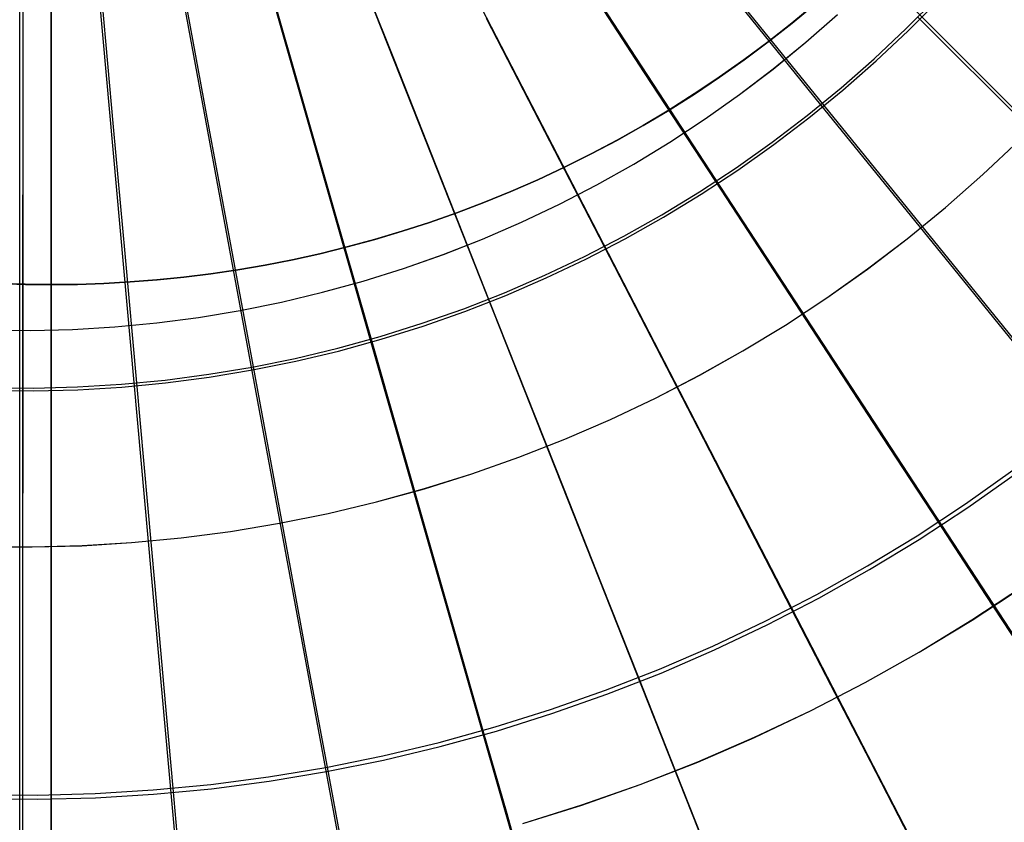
# Model space of a CAD drawing. Header units: millimetres. Extents: x 20498 to 21098, y 1199 to 1799.
# Tile 20 of 110: x 20798 to 20887, y 1344 to 1417. Entities that reach past the tile are written whole.
import ezdxf

# ---------------------------------------------------------------- set-up
doc = ezdxf.new("R2010")
doc.units = ezdxf.units.MM
doc.layers.add('Rico Pouf Ferm Living', color=7, linetype='Continuous', true_color=0x000000)

msp = doc.modelspace()

# ---------------------------------------------------------------- linework, layer by layer
at = {"layer": 'Rico Pouf Ferm Living'}
for p, q in [((20800.563, 1269.548, 65.239), (20800.563, 1728.9, 65.191)), ((20800.526, 1284.016, 0.022), (20800.526, 1714.445, -0.022)), ((20800.532, 1284.015, 10.805), (20800.532, 1714.444, 10.761)), ((20800.545, 1392.896, 33.655), (20800.545, 1605.559, 33.633)), ((20797.676, 1313.846, 52.876), (20797.674, 1499.302, 52.681)), ((20797.677, 1313.888, 54.876), (20797.678, 1498.894, 54.679)), ((20814.337, 1314.638, 54.885), (20797.715, 1498.895, 54.679)), ((20831.415, 1316.983, 54.897), (20797.752, 1498.901, 54.679)), ((20848.695, 1321.045, 54.912), (20797.79, 1498.91, 54.679)), ((20865.926, 1326.906, 54.931), (20797.827, 1498.923, 54.679)), ((20882.835, 1334.601, 54.953), (20797.864, 1498.94, 54.679)), ((20899.136, 1344.111, 54.978), (20797.899, 1498.961, 54.679)), ((20914.541, 1355.354, 55.005), (20797.933, 1498.985, 54.679)), ((20928.782, 1368.193, 55.035), (20797.964, 1499.014, 54.679)), ((20827.444, 1424.107, 417.642), (20831.713, 1413.324, 416.397)), ((20819.992, 1421.572, 417.633), (20823.183, 1410.423, 416.388)), ((20848.151, 1421.84, 416.42), (20854.48, 1412.162, 414.945)), ((20812.52, 1419.816, 417.627), (20814.63, 1408.412, 416.38)), ((20878.3, 1416.171, 413.244), (20881.115, 1419.01, 413.25)), ((20797.93, 1418.477, 417.618), (20797.929, 1406.88, 416.37)), ((20797.931, 1418.309, 419.61), (20797.931, 1406.676, 418.358)), ((20805.135, 1418.802, 417.622), (20806.176, 1407.251, 416.374)), ((20863.067, 1418.429, 414.961), (20870.52, 1409.25, 413.227)), ((20867.906, 1416.679, 10.832), (20870.028, 1418.437, 10.834)), ((20870.034, 1418.436, 22.264), (20867.913, 1416.678, 22.263)), ((20867.919, 1416.676, 33.694), (20870.041, 1418.435, 33.695)), ((20878.486, 1415.978, 415.223), (20881.307, 1418.824, 415.23)), ((20840.083, 1417.133, 416.408), (20845.394, 1406.862, 414.932)), ((20869.165, 1414.932, 54.363), (20872.05, 1417.464, 54.369)), ((20869.166, 1414.933, 52.363), (20872.051, 1417.465, 52.369)), ((20879.367, 1417.225, 413.246), (20892.489, 1404.106, 410.105)), ((20865.743, 1414.977, 10.831), (20867.906, 1416.679, 10.832)), ((20867.913, 1416.678, 22.263), (20865.75, 1414.976, 22.262)), ((20865.756, 1414.975, 33.693), (20867.919, 1416.676, 33.694)), ((20875.389, 1413.431, 413.237), (20878.3, 1416.171, 413.244)), ((20875.568, 1413.232, 415.217), (20878.486, 1415.978, 415.223)), ((20863.54, 1413.334, 10.83), (20865.743, 1414.977, 10.831)), ((20865.75, 1414.976, 22.262), (20863.547, 1413.333, 22.261)), ((20863.553, 1413.332, 33.692), (20865.756, 1414.975, 33.693)), ((20866.194, 1412.503, 52.357), (20869.166, 1414.933, 52.363)), ((20866.194, 1412.501, 54.357), (20869.165, 1414.932, 54.363)), ((20831.713, 1413.324, 416.397), (20835.969, 1402.572, 414.919)), ((20861.3, 1411.752, 10.829), (20863.54, 1413.334, 10.83)), ((20863.547, 1413.333, 22.261), (20861.306, 1411.751, 22.26)), ((20861.313, 1411.75, 33.69), (20863.553, 1413.332, 33.692)), ((20872.384, 1410.794, 413.231), (20875.389, 1413.431, 413.237)), ((20872.556, 1410.589, 415.211), (20875.568, 1413.232, 415.217)), ((20854.48, 1412.162, 414.945), (20860.951, 1402.265, 413.21)), ((20859.025, 1410.23, 10.828), (20861.3, 1411.752, 10.829)), ((20861.306, 1411.751, 22.26), (20859.031, 1410.229, 22.258)), ((20859.038, 1410.228, 33.689), (20861.313, 1411.75, 33.69)), ((20863.14, 1410.176, 54.351), (20866.194, 1412.501, 54.357)), ((20863.141, 1410.177, 52.351), (20866.194, 1412.503, 52.357)), ((20869.289, 1408.263, 413.225), (20872.384, 1410.794, 413.231)), ((20823.183, 1410.423, 416.388), (20826.365, 1399.305, 414.909)), ((20856.718, 1408.771, 10.826), (20859.025, 1410.23, 10.828)), ((20859.031, 1410.229, 22.258), (20856.724, 1408.77, 22.257)), ((20856.731, 1408.769, 33.688), (20859.038, 1410.228, 33.689)), ((20860.008, 1407.958, 52.346), (20863.141, 1410.177, 52.351)), ((20860.008, 1407.957, 54.346), (20863.14, 1410.176, 54.351)), ((20869.454, 1408.052, 415.205), (20872.556, 1410.589, 415.211)), ((20870.52, 1409.25, 413.227), (20882.217, 1394.846, 410.083)), ((20814.63, 1408.412, 416.38), (20816.733, 1397.041, 414.901)), ((20854.381, 1407.376, 10.825), (20856.718, 1408.771, 10.826)), ((20856.724, 1408.77, 22.257), (20854.387, 1407.375, 22.256)), ((20854.393, 1407.373, 33.687), (20856.731, 1408.769, 33.688)), ((20866.109, 1405.841, 413.219), (20869.289, 1408.263, 413.225)), ((20806.176, 1407.251, 416.374), (20807.214, 1395.734, 414.894)), ((20852.016, 1406.044, 10.824), (20854.381, 1407.376, 10.825)), ((20854.387, 1407.375, 22.256), (20852.023, 1406.043, 22.255)), ((20852.029, 1406.042, 33.685), (20854.393, 1407.373, 33.687)), ((20856.8, 1405.85, 52.341), (20860.008, 1407.958, 52.346)), ((20856.8, 1405.849, 54.341), (20860.008, 1407.957, 54.346)), ((20866.267, 1405.624, 415.199), (20869.454, 1408.052, 415.205)), ((20797.929, 1406.88, 416.37), (20797.928, 1395.316, 414.889)), ((20797.931, 1406.676, 418.358), (20797.93, 1395.079, 416.873)), ((20845.394, 1406.862, 414.932), (20850.826, 1396.358, 413.195)), ((20849.627, 1404.777, 10.823), (20852.016, 1406.044, 10.824)), ((20852.023, 1406.043, 22.255), (20849.634, 1404.776, 22.253)), ((20849.64, 1404.775, 33.684), (20852.029, 1406.042, 33.685)), ((20853.521, 1403.854, 52.335), (20856.8, 1405.85, 52.341)), ((20853.521, 1403.853, 54.335), (20856.8, 1405.849, 54.341)), ((20862.846, 1403.53, 413.213), (20866.109, 1405.841, 413.219)), ((20862.997, 1403.308, 415.193), (20866.267, 1405.624, 415.199)), ((20885.283, 1402.903, 54.405), (20888.576, 1406.002, 54.412)), ((20885.287, 1402.901, 52.405), (20888.58, 1406, 52.412)), ((20847.217, 1403.575, 10.821), (20849.627, 1404.777, 10.823)), ((20849.634, 1404.776, 22.253), (20847.223, 1403.574, 22.252)), ((20847.23, 1403.573, 33.683), (20849.64, 1404.775, 33.684)), ((20850.175, 1401.973, 52.33), (20853.521, 1403.854, 52.335)), ((20850.175, 1401.972, 54.331), (20853.521, 1403.853, 54.335)), ((20844.787, 1402.439, 10.82), (20847.217, 1403.575, 10.821)), ((20847.223, 1403.574, 22.252), (20844.793, 1402.438, 22.251)), ((20844.8, 1402.437, 33.681), (20847.23, 1403.573, 33.683)), ((20859.505, 1401.334, 413.208), (20862.846, 1403.53, 413.213)), ((20859.648, 1401.108, 415.187), (20862.997, 1403.308, 415.193)), ((20881.885, 1399.921, 54.398), (20885.283, 1402.903, 54.405)), ((20881.888, 1399.919, 52.398), (20885.287, 1402.901, 52.405)), ((20835.969, 1402.572, 414.919), (20840.322, 1391.578, 413.181)), ((20842.34, 1401.368, 10.818), (20844.787, 1402.439, 10.82)), ((20844.793, 1402.438, 22.251), (20842.346, 1401.367, 22.249)), ((20842.353, 1401.366, 33.68), (20844.8, 1402.437, 33.681)), ((20846.765, 1400.21, 52.326), (20850.175, 1401.973, 52.33)), ((20846.765, 1400.209, 54.326), (20850.175, 1401.972, 54.331)), ((20860.951, 1402.265, 413.21), (20871.105, 1386.736, 410.063)), ((20839.879, 1400.364, 10.817), (20842.34, 1401.368, 10.818)), ((20842.346, 1401.367, 22.249), (20839.885, 1400.363, 22.248)), ((20839.892, 1400.361, 33.679), (20842.353, 1401.366, 33.68)), ((20856.09, 1399.256, 413.202), (20859.505, 1401.334, 413.208)), ((20856.225, 1399.024, 415.182), (20859.648, 1401.108, 415.187)), ((20837.406, 1399.425, 10.816), (20839.879, 1400.364, 10.817)), ((20839.885, 1400.363, 22.248), (20837.413, 1399.424, 22.246)), ((20837.419, 1399.423, 33.677), (20839.892, 1400.361, 33.679)), ((20843.296, 1398.566, 52.321), (20846.765, 1400.21, 52.326)), ((20843.297, 1398.565, 54.321), (20846.765, 1400.209, 54.326)), ((20826.365, 1399.305, 414.909), (20829.618, 1387.937, 413.17)), ((20834.925, 1398.552, 10.814), (20837.406, 1399.425, 10.816)), ((20837.413, 1399.424, 22.246), (20834.931, 1398.551, 22.245)), ((20834.938, 1398.55, 33.676), (20837.419, 1399.423, 33.677)), ((20852.605, 1397.297, 413.197), (20856.09, 1399.256, 413.202)), ((20878.385, 1397.058, 54.391), (20881.885, 1399.921, 54.398)), ((20878.388, 1397.056, 52.391), (20881.888, 1399.919, 52.398)), ((20832.437, 1397.745, 10.813), (20834.925, 1398.552, 10.814)), ((20834.931, 1398.551, 22.245), (20832.443, 1397.744, 22.244)), ((20832.45, 1397.743, 33.674), (20834.938, 1398.55, 33.676)), ((20839.773, 1397.043, 52.317), (20843.296, 1398.566, 52.321)), ((20839.773, 1397.042, 54.317), (20843.297, 1398.565, 54.321)), ((20852.732, 1397.061, 415.177), (20856.225, 1399.024, 415.182)), ((20829.945, 1397.002, 10.811), (20832.437, 1397.745, 10.813)), ((20832.443, 1397.744, 22.244), (20829.951, 1397.001, 22.242)), ((20829.958, 1397, 33.673), (20832.45, 1397.743, 33.674)), ((20816.733, 1397.041, 414.901), (20818.884, 1385.414, 413.16)), ((20827.451, 1396.325, 10.81), (20829.945, 1397.002, 10.811)), ((20829.951, 1397.001, 22.242), (20827.457, 1396.324, 22.241)), ((20827.464, 1396.323, 33.671), (20829.958, 1397, 33.673)), ((20836.198, 1395.644, 52.312), (20839.773, 1397.043, 52.317)), ((20836.199, 1395.643, 54.313), (20839.773, 1397.042, 54.317)), ((20849.054, 1395.46, 413.192), (20852.605, 1397.297, 413.197)), ((20849.173, 1395.22, 415.172), (20852.732, 1397.061, 415.177)), ((20874.788, 1394.319, 54.385), (20878.385, 1397.058, 54.391)), ((20874.791, 1394.316, 52.385), (20878.388, 1397.056, 52.391)), ((20807.214, 1395.734, 414.894), (20808.276, 1383.957, 413.153)), ((20822.468, 1395.161, 10.807), (20824.958, 1395.711, 10.808)), ((20824.964, 1395.71, 22.239), (20822.474, 1395.16, 22.238)), ((20822.481, 1395.159, 33.668), (20824.971, 1395.709, 33.67)), ((20824.958, 1395.711, 10.808), (20827.451, 1396.325, 10.81)), ((20827.457, 1396.324, 22.241), (20824.964, 1395.71, 22.239)), ((20824.971, 1395.709, 33.67), (20827.464, 1396.323, 33.671)), ((20832.578, 1394.369, 52.308), (20836.198, 1395.644, 52.312)), ((20832.578, 1394.368, 54.309), (20836.199, 1395.643, 54.313)), ((20850.826, 1396.358, 413.195), (20859.348, 1379.877, 410.045)), ((20797.928, 1395.316, 414.889), (20797.927, 1383.491, 413.147)), ((20797.93, 1395.079, 416.873), (20797.929, 1383.223, 415.126)), ((20817.505, 1394.247, 10.804), (20819.983, 1394.673, 10.806)), ((20819.989, 1394.672, 22.236), (20817.512, 1394.246, 22.235)), ((20817.518, 1394.245, 33.666), (20819.996, 1394.671, 33.667)), ((20819.983, 1394.673, 10.806), (20822.468, 1395.161, 10.807)), ((20822.474, 1395.16, 22.238), (20819.989, 1394.672, 22.236)), ((20819.996, 1394.671, 33.667), (20822.481, 1395.159, 33.668)), ((20845.442, 1393.748, 413.188), (20849.054, 1395.46, 413.192)), ((20845.552, 1393.504, 415.167), (20849.173, 1395.22, 415.172)), ((20882.217, 1394.846, 410.083), (20888.061, 1387.649, 408.275)), ((20812.58, 1393.576, 10.801), (20815.037, 1393.881, 10.803)), ((20815.044, 1393.88, 22.233), (20812.587, 1393.574, 22.232)), ((20812.593, 1393.573, 33.663), (20815.05, 1393.879, 33.664)), ((20815.037, 1393.881, 10.803), (20817.505, 1394.247, 10.804)), ((20817.512, 1394.246, 22.235), (20815.044, 1393.88, 22.233)), ((20815.05, 1393.879, 33.664), (20817.518, 1394.245, 33.666)), ((20828.915, 1393.221, 52.305), (20832.578, 1394.369, 52.308)), ((20828.915, 1393.22, 54.305), (20832.578, 1394.368, 54.309)), ((20871.098, 1391.706, 54.378), (20874.788, 1394.319, 54.385)), ((20871.101, 1391.703, 52.378), (20874.791, 1394.316, 52.385)), ((20798.16, 1392.924, 10.792), (20795.767, 1393.004, 10.791)), ((20798.166, 1392.923, 22.223), (20795.773, 1393.003, 22.222)), ((20795.78, 1393.002, 33.652), (20798.173, 1392.922, 33.654)), ((20800.532, 1392.898, 10.794), (20798.16, 1392.924, 10.792)), ((20800.539, 1392.897, 22.225), (20798.166, 1392.923, 22.223)), ((20798.173, 1392.922, 33.654), (20800.545, 1392.896, 33.655)), ((20800.532, 1392.898, 10.794), (20802.905, 1392.924, 10.795)), ((20800.545, 1392.896, 33.655), (20800.532, 1392.898, 10.794)), ((20800.532, 1284.015, 10.805), (20800.532, 1392.898, 10.794)), ((20802.911, 1392.923, 22.226), (20800.539, 1392.897, 22.225)), ((20800.545, 1392.896, 33.655), (20802.918, 1392.922, 33.657)), ((20802.905, 1392.924, 10.795), (20805.298, 1393.004, 10.797)), ((20805.304, 1393.003, 22.228), (20802.911, 1392.923, 22.226)), ((20802.918, 1392.922, 33.657), (20805.311, 1393.002, 33.658)), ((20805.298, 1393.004, 10.797), (20807.709, 1393.138, 10.798)), ((20807.715, 1393.137, 22.229), (20805.304, 1393.003, 22.228)), ((20805.311, 1393.002, 33.658), (20807.722, 1393.136, 33.66)), ((20807.709, 1393.138, 10.798), (20810.137, 1393.328, 10.8)), ((20810.144, 1393.327, 22.23), (20807.715, 1393.137, 22.229)), ((20807.722, 1393.136, 33.66), (20810.15, 1393.326, 33.661)), ((20810.137, 1393.328, 10.8), (20812.58, 1393.576, 10.801)), ((20812.587, 1393.574, 22.232), (20810.144, 1393.327, 22.23)), ((20810.15, 1393.326, 33.661), (20812.593, 1393.573, 33.663)), ((20825.214, 1392.201, 52.301), (20828.915, 1393.221, 52.305)), ((20825.215, 1392.2, 54.301), (20828.915, 1393.22, 54.305)), ((20841.772, 1392.162, 413.183), (20845.442, 1393.748, 413.188)), ((20841.874, 1391.914, 415.162), (20845.552, 1393.504, 415.167)), ((20821.48, 1391.309, 52.298), (20825.214, 1392.201, 52.301)), ((20821.481, 1391.309, 54.298), (20825.215, 1392.2, 54.301)), ((20838.049, 1390.705, 413.179), (20841.772, 1392.162, 413.183)), ((20817.718, 1390.548, 52.295), (20821.48, 1391.309, 52.298)), ((20817.719, 1390.548, 54.295), (20821.481, 1391.309, 54.298)), ((20838.142, 1390.453, 415.158), (20841.874, 1391.914, 415.162)), ((20840.322, 1391.578, 413.181), (20847.152, 1374.326, 410.03)), ((20867.319, 1389.222, 54.372), (20871.098, 1391.706, 54.378)), ((20867.322, 1389.219, 52.372), (20871.101, 1391.703, 52.378)), ((20813.931, 1389.918, 52.292), (20817.718, 1390.548, 52.295)), ((20813.932, 1389.918, 54.292), (20817.719, 1390.548, 54.295)), ((20834.278, 1389.377, 413.174), (20838.049, 1390.705, 413.179)), ((20834.363, 1389.123, 415.154), (20838.142, 1390.453, 415.158)), ((20806.304, 1389.054, 52.287), (20810.125, 1389.42, 52.289)), ((20806.305, 1389.053, 54.287), (20810.126, 1389.419, 54.289)), ((20810.125, 1389.42, 52.289), (20813.931, 1389.918, 52.292)), ((20810.126, 1389.419, 54.289), (20813.932, 1389.918, 54.292)), ((20830.463, 1388.181, 413.171), (20834.278, 1389.377, 413.174)), ((20794.797, 1388.754, 52.281), (20798.635, 1388.721, 52.283)), ((20794.798, 1388.754, 54.281), (20798.637, 1388.72, 54.283)), ((20798.635, 1388.721, 52.283), (20802.473, 1388.821, 52.285)), ((20798.637, 1388.72, 54.283), (20802.474, 1388.82, 54.285)), ((20802.473, 1388.821, 52.285), (20806.304, 1389.054, 52.287)), ((20802.474, 1388.82, 54.285), (20806.305, 1389.053, 54.287)), ((20830.539, 1387.924, 415.15), (20834.363, 1389.123, 415.154)), ((20863.457, 1386.871, 54.366), (20867.319, 1389.222, 54.372)), ((20863.459, 1386.869, 52.366), (20867.322, 1389.219, 52.372)), ((20826.609, 1387.119, 413.167), (20830.463, 1388.181, 413.171)), ((20826.676, 1386.859, 415.146), (20830.539, 1387.924, 415.15)), ((20829.618, 1387.937, 413.17), (20834.723, 1370.099, 410.016)), ((20822.72, 1386.19, 413.163), (20826.609, 1387.119, 413.167)), ((20822.779, 1385.929, 415.143), (20826.676, 1386.859, 415.146)), ((20859.516, 1384.656, 54.36), (20863.457, 1386.871, 54.366)), ((20859.518, 1384.653, 52.36), (20863.459, 1386.869, 52.366)), ((20871.105, 1386.736, 410.063), (20876.179, 1378.977, 408.254)), ((20818.802, 1385.398, 413.16), (20822.72, 1386.19, 413.163)), ((20818.851, 1385.134, 415.139), (20822.779, 1385.929, 415.143)), ((20814.858, 1384.741, 413.157), (20818.802, 1385.398, 413.16)), ((20814.898, 1384.477, 415.136), (20818.851, 1385.134, 415.139)), ((20818.884, 1385.414, 413.16), (20822.26, 1367.169, 410.005)), ((20806.914, 1383.841, 413.152), (20810.894, 1384.222, 413.154)), ((20806.936, 1383.574, 415.131), (20810.925, 1383.956, 415.134)), ((20808.276, 1383.957, 413.153), (20809.942, 1365.477, 409.996)), ((20810.894, 1384.222, 413.154), (20814.858, 1384.741, 413.157)), ((20810.925, 1383.956, 415.134), (20814.898, 1384.477, 415.136)), ((20855.499, 1382.579, 54.354), (20859.516, 1384.656, 54.36)), ((20855.501, 1382.576, 52.354), (20859.518, 1384.653, 52.36)), ((20794.924, 1383.261, 415.125), (20798.931, 1383.227, 415.127)), ((20794.93, 1383.529, 413.146), (20798.927, 1383.494, 413.148)), ((20797.927, 1383.491, 413.147), (20797.925, 1364.936, 409.99)), ((20797.929, 1383.223, 415.126), (20797.927, 1364.618, 411.961)), ((20798.927, 1383.494, 413.148), (20802.924, 1383.599, 413.15)), ((20798.931, 1383.227, 415.127), (20802.937, 1383.331, 415.129)), ((20802.924, 1383.599, 413.15), (20806.914, 1383.841, 413.152)), ((20802.937, 1383.331, 415.129), (20806.936, 1383.574, 415.131)), ((20851.414, 1380.642, 54.349), (20855.499, 1382.579, 54.354)), ((20851.415, 1380.639, 52.349), (20855.501, 1382.576, 52.354)), ((20847.263, 1378.849, 54.344), (20851.414, 1380.642, 54.349)), ((20847.265, 1378.846, 52.344), (20851.415, 1380.639, 52.349)), ((20859.348, 1379.877, 410.045), (20863.606, 1371.642, 408.235)), ((20843.053, 1377.2, 54.339), (20847.263, 1378.849, 54.344)), ((20843.054, 1377.197, 52.339), (20847.265, 1378.846, 52.344)), ((20876.179, 1378.977, 408.254), (20881.203, 1371.293, 406.263)), ((20838.788, 1375.699, 54.334), (20843.053, 1377.2, 54.339)), ((20838.789, 1375.696, 52.334), (20843.054, 1377.197, 52.339)), ((20883.708, 1372.965, 406.268), (20888.019, 1376.018, 406.275)), ((20834.473, 1374.347, 54.33), (20838.788, 1375.699, 54.334)), ((20834.474, 1374.343, 52.33), (20838.789, 1375.696, 52.334)), ((20883.927, 1372.643, 408.224), (20888.249, 1375.704, 408.231)), ((20830.115, 1373.145, 54.326), (20834.473, 1374.347, 54.33)), ((20830.115, 1373.141, 52.326), (20834.474, 1374.343, 52.33)), ((20847.152, 1374.326, 410.03), (20850.564, 1365.707, 408.218)), ((20825.717, 1372.095, 54.322), (20830.115, 1373.145, 54.326)), ((20825.717, 1372.091, 52.322), (20830.115, 1373.141, 52.326)), ((20879.293, 1370.063, 406.26), (20883.708, 1372.965, 406.268)), ((20879.501, 1369.734, 408.217), (20883.927, 1372.643, 408.224)), ((20821.285, 1371.199, 54.318), (20825.717, 1372.095, 54.322)), ((20821.285, 1371.195, 52.318), (20825.717, 1372.091, 52.322)), ((20863.606, 1371.642, 408.235), (20867.823, 1363.487, 406.243)), ((20816.824, 1370.453, 52.315), (20821.285, 1371.195, 52.318)), ((20816.825, 1370.456, 54.315), (20821.285, 1371.199, 54.318)), ((20881.203, 1371.293, 406.263), (20885.503, 1364.718, 404.374)), ((20807.84, 1369.435, 52.309), (20812.341, 1369.866, 52.311)), ((20807.841, 1369.438, 54.309), (20812.342, 1369.869, 54.311)), ((20812.341, 1369.866, 52.311), (20816.824, 1370.453, 52.315)), ((20812.342, 1369.869, 54.311), (20816.825, 1370.456, 54.315)), ((20834.723, 1370.099, 410.016), (20837.274, 1361.186, 408.204)), ((20874.781, 1367.316, 406.253), (20879.293, 1370.063, 406.26)), ((20874.976, 1366.98, 408.209), (20879.501, 1369.734, 408.217)), ((20794.285, 1369.081, 52.302), (20798.806, 1369.042, 52.304)), ((20794.286, 1369.085, 54.302), (20798.808, 1369.046, 54.304)), ((20798.806, 1369.042, 52.304), (20803.326, 1369.16, 52.306)), ((20798.808, 1369.046, 54.304), (20803.328, 1369.164, 54.306)), ((20803.326, 1369.16, 52.306), (20807.84, 1369.435, 52.309)), ((20803.328, 1369.164, 54.306), (20807.841, 1369.438, 54.309)), ((20822.26, 1367.169, 410.005), (20823.946, 1358.053, 408.192)), ((20870.175, 1364.728, 406.246), (20874.781, 1367.316, 406.253)), ((20870.359, 1364.385, 408.203), (20874.976, 1366.98, 408.209)), ((20809.942, 1365.477, 409.996), (20810.774, 1356.244, 408.182)), ((20850.564, 1365.707, 408.218), (20853.944, 1357.171, 406.225)), ((20884.285, 1362.407, 54.577), (20888.984, 1365.495, 54.585)), ((20884.295, 1362.393, 52.577), (20888.994, 1365.481, 52.585)), ((20797.925, 1364.936, 409.99), (20797.924, 1355.666, 408.175)), ((20797.927, 1364.618, 411.961), (20797.925, 1355.315, 410.14)), ((20865.483, 1362.301, 406.24), (20870.175, 1364.728, 406.246)), ((20865.655, 1361.952, 408.196), (20870.359, 1364.385, 408.203)), ((20885.503, 1364.718, 404.374), (20889.779, 1358.18, 402.297)), ((20867.823, 1363.487, 406.243), (20871.432, 1356.509, 404.353)), ((20860.709, 1360.038, 406.233), (20865.483, 1362.301, 406.24)), ((20860.869, 1359.684, 408.19), (20865.655, 1361.952, 408.196)), ((20879.482, 1359.484, 54.569), (20884.285, 1362.407, 54.577)), ((20879.491, 1359.469, 52.569), (20884.295, 1362.393, 52.577)), ((20837.274, 1361.186, 408.204), (20839.799, 1352.36, 406.21)), ((20855.86, 1357.943, 406.227), (20860.709, 1360.038, 406.233)), ((20856.008, 1357.583, 408.184), (20860.869, 1359.684, 408.19)), ((20874.58, 1356.729, 54.562), (20879.482, 1359.484, 54.569)), ((20874.589, 1356.713, 52.562), (20879.491, 1359.469, 52.569)), ((20823.946, 1358.053, 408.192), (20825.616, 1349.026, 406.197)), ((20850.94, 1356.017, 406.222), (20855.86, 1357.943, 406.227)), ((20851.076, 1355.652, 408.178), (20856.008, 1357.583, 408.184)), ((20853.944, 1357.171, 406.225), (20856.836, 1349.866, 404.334)), ((20810.774, 1356.244, 408.182), (20811.598, 1347.101, 406.187)), ((20869.586, 1354.146, 54.555), (20874.58, 1356.729, 54.562)), ((20869.594, 1354.13, 52.555), (20874.589, 1356.713, 52.562)), ((20871.432, 1356.509, 404.353), (20875.021, 1349.57, 402.274)), ((20797.924, 1355.666, 408.175), (20797.923, 1346.485, 406.18)), ((20797.925, 1355.315, 410.14), (20797.924, 1346.096, 408.136)), ((20845.957, 1354.263, 406.216), (20850.94, 1356.017, 406.222)), ((20846.08, 1353.893, 408.172), (20851.076, 1355.652, 408.178)), ((20840.916, 1352.682, 406.211), (20845.957, 1354.263, 406.216)), ((20841.026, 1352.309, 408.167), (20846.08, 1353.893, 408.172)), ((20864.504, 1351.737, 54.548), (20869.586, 1354.146, 54.555)), ((20864.512, 1351.721, 52.548), (20869.594, 1354.13, 52.555)), ((20835.823, 1351.278, 406.206), (20840.916, 1352.682, 406.211)), ((20835.921, 1350.902, 408.162), (20841.026, 1352.309, 408.167)), ((20839.799, 1352.36, 406.21), (20841.961, 1344.807, 404.318)), ((20859.343, 1349.507, 54.542), (20864.504, 1351.737, 54.548)), ((20859.35, 1349.491, 52.542), (20864.512, 1351.721, 52.548)), ((20830.685, 1350.052, 406.201), (20835.823, 1351.278, 406.206)), ((20830.769, 1349.672, 408.158), (20835.921, 1350.902, 408.162)), ((20825.507, 1349.004, 406.197), (20830.685, 1350.052, 406.201)), ((20820.296, 1348.137, 406.193), (20825.507, 1349.004, 406.197)), ((20825.578, 1348.622, 408.153), (20830.769, 1349.672, 408.158)), ((20825.616, 1349.026, 406.197), (20827.045, 1341.3, 404.304)), ((20854.107, 1347.457, 54.536), (20859.343, 1349.507, 54.542)), ((20854.113, 1347.44, 52.536), (20859.35, 1349.491, 52.542)), ((20856.836, 1349.866, 404.334), (20859.711, 1342.603, 402.254)), ((20875.021, 1349.57, 402.274), (20878.587, 1342.674, 399.984)), ((20815.057, 1347.451, 406.19), (20820.296, 1348.137, 406.193)), ((20820.354, 1347.752, 408.149), (20825.578, 1348.622, 408.153)), ((20809.799, 1346.947, 406.186), (20815.057, 1347.451, 406.19)), ((20815.102, 1347.065, 408.146), (20820.354, 1347.752, 408.149)), ((20848.803, 1345.59, 54.53), (20854.107, 1347.457, 54.536)), ((20848.808, 1345.573, 52.53), (20854.113, 1347.44, 52.536)), ((20793.962, 1346.535, 406.178), (20799.244, 1346.489, 406.181)), ((20797.923, 1346.485, 406.18), (20797.921, 1338.628, 404.286)), ((20799.244, 1346.489, 406.181), (20804.525, 1346.627, 406.183)), ((20804.525, 1346.627, 406.183), (20809.799, 1346.947, 406.186)), ((20804.543, 1346.238, 408.139), (20809.83, 1346.56, 408.142)), ((20809.83, 1346.56, 408.142), (20815.102, 1347.065, 408.146)), ((20811.598, 1347.101, 406.187), (20812.303, 1339.276, 404.294)), ((20793.953, 1346.146, 408.134), (20799.249, 1346.1, 408.137)), ((20797.924, 1346.096, 408.136), (20797.923, 1338.201, 406.233)), ((20799.249, 1346.1, 408.137), (20804.543, 1346.238, 408.139)), ((20843.438, 1343.908, 54.524), (20848.803, 1345.59, 54.53)), ((20843.442, 1343.891, 52.524), (20848.808, 1345.573, 52.53)), ((20841.961, 1344.807, 404.318), (20844.11, 1337.296, 402.238))]:
    msp.add_line(p, q, dxfattribs=at)

doc.saveas('drawing.dxf')
